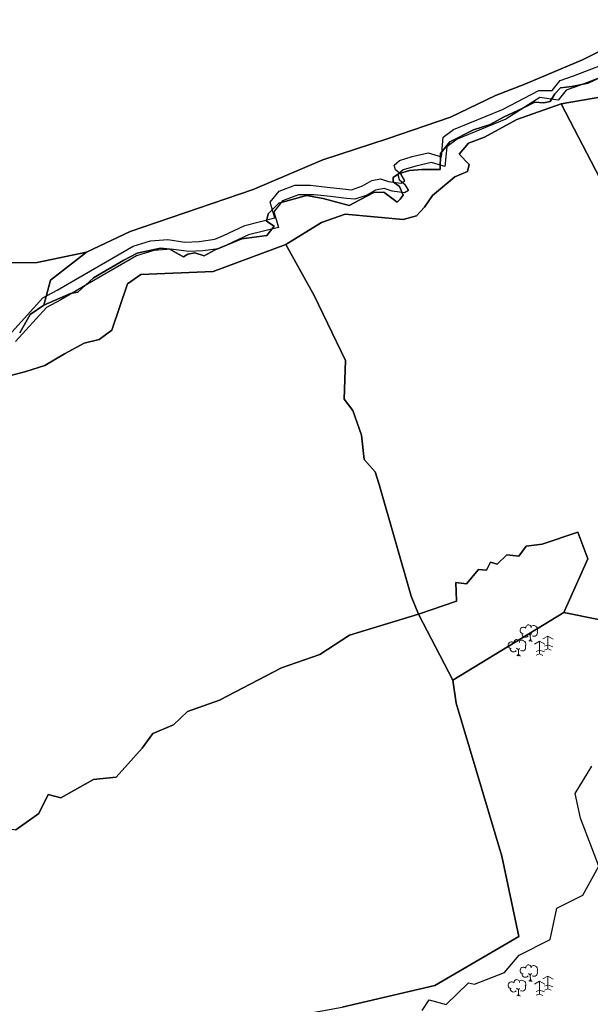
# Model space of a CAD drawing. Extents: x 463979 to 467979, y 555064 to 557157.
# Tile 27 of 82: x 466312 to 466437, y 555738 to 555955. Entities that reach past the tile are written whole.
import ezdxf

# ---------------------------------------------------------------- set-up
doc = ezdxf.new("R2010")
doc.units = 0
doc.header["$MEASUREMENT"] = 0
doc.header["$PDMODE"] = 3
doc.header["$PDSIZE"] = 0.15
doc.layers.add('OS MAP', color=7, linetype='Continuous')

msp = doc.modelspace()

# ---------------------------------------------------------------- linework, layer by layer
at = {"layer": 'OS MAP'}
for p, q in [((466407.16, 555809.29), (466399.59, 555823.89)), ((466431.66, 555824.23), (466407.16, 555809.29)), ((466407.9, 555804.21), (466407.16, 555809.29))]:
    msp.add_line(p, q, dxfattribs=at)
at = {"layer": 'OS MAP', "lineweight": 0}
for p, q in [((466423.83, 555819.6), (466424.22, 555819.24)), ((466424.26, 555818.09), (466423.91, 555817.91)), ((466424.22, 555819.24), (466424.49, 555819.56)), ((466424.22, 555819.24), (466424.26, 555818.09)), ((466424.26, 555818.09), (466424.68, 555817.82)), ((466428.11, 555819.01), (466426.98, 555818.41)), ((466428.11, 555819.01), (466429.32, 555818.37)), ((466428.11, 555819.01), (466428.11, 555816.22)), ((466421.22, 555816.36), (466421.61, 555815.99)), ((466421.61, 555815.99), (466421.88, 555816.31)), ((466421.61, 555815.99), (466421.65, 555814.85)), ((466426.27, 555817.87), (466425.14, 555817.27)), ((466426.27, 555815.95), (466425.52, 555815.63)), ((466426.27, 555817.87), (466426.27, 555815.07)), ((466426.27, 555817.87), (466427.48, 555817.22)), ((466426.27, 555815.95), (466427.37, 555815.53)), ((466428.11, 555817.09), (466427.37, 555816.77)), ((466428.11, 555816.22), (466427.4, 555815.94)), ((466428.11, 555817.09), (466429.21, 555816.68)), ((466428.11, 555816.22), (466428.83, 555815.9)), ((466421.65, 555814.85), (466421.3, 555814.67)), ((466421.65, 555814.85), (466422.07, 555814.57)), ((466426.27, 555815.07), (466425.56, 555814.79)), ((466426.27, 555815.07), (466426.98, 555814.76)), ((466423.83, 555744.6), (466424.22, 555744.24)), ((466424.22, 555744.24), (466424.49, 555744.56)), ((466424.22, 555744.24), (466424.26, 555743.09)), ((466424.26, 555743.09), (466423.91, 555742.91)), ((466424.26, 555743.09), (466424.68, 555742.82)), ((466426.27, 555742.87), (466425.14, 555742.27)), ((466426.27, 555742.87), (466426.27, 555740.07)), ((466426.27, 555742.87), (466427.48, 555742.22)), ((466428.11, 555744.01), (466426.98, 555743.41)), ((466428.11, 555742.09), (466427.37, 555741.77)), ((466428.11, 555744.01), (466429.32, 555743.37)), ((466428.11, 555744.01), (466428.11, 555741.22)), ((466428.11, 555742.09), (466429.21, 555741.68)), ((466421.22, 555741.36), (466421.61, 555740.99)), ((466421.65, 555739.85), (466421.3, 555739.67)), ((466421.61, 555740.99), (466421.88, 555741.31)), ((466421.61, 555740.99), (466421.65, 555739.85)), ((466421.65, 555739.85), (466422.07, 555739.57)), ((466426.27, 555740.95), (466425.52, 555740.63)), ((466426.27, 555740.07), (466425.56, 555739.79)), ((466426.27, 555740.95), (466427.37, 555740.53)), ((466426.27, 555740.07), (466426.98, 555739.76)), ((466428.11, 555741.22), (466427.4, 555740.94)), ((466428.11, 555741.22), (466428.83, 555740.9))]:
    msp.add_line(p, q, dxfattribs=at)
at = {"layer": 'OS MAP'}
for points in [[(466307.72, 555901.33), (466315.35, 555901.42), (466326.3, 555903.72), (466335.9, 555908.29), (466363.06, 555917.52), (466378.41, 555924.1), (466392.86, 555928.79), (466406.61, 555933.49), (466416.56, 555938.23), (466423.01, 555940.76), (466435.73, 555946.16), (466453.35, 555954.98)], [(466453.35, 555954.98), (466435.73, 555946.16), (466423.01, 555940.76), (466416.56, 555938.23), (466406.61, 555933.49), (466392.86, 555928.79), (466378.41, 555924.1), (466363.06, 555917.52), (466335.9, 555908.29), (466326.3, 555903.72), (466318.3, 555897.51), (466316.84, 555892.03)], [(466445.24, 555944.9), (466437.04, 555940.96), (466433.43, 555940.22), (466430.89, 555939.97), (466429.66, 555938.66), (466428.6, 555936.94), (466427.2, 555936.61), (466425.23, 555936.78), (466422.45, 555935.38), (466418.35, 555933.5), (466415.38, 555931.85), (466411.69, 555930.65), (466406.5, 555928.01), (466404.4, 555925.45), (466404.32, 555921.92), (466400.33, 555921.92), (466397.55, 555921.69), (466395.14, 555921.01), (466393.94, 555920.19), (466393.94, 555919.21), (466395.37, 555918.15), (466396.14, 555916.3), (466395.49, 555915.4), (466394.85, 555914.76), (466391.88, 555916.95), (466389.69, 555916.88), (466386.73, 555915.33), (466384.22, 555913.98), (466378.48, 555915.53), (466374.87, 555916.17), (466368.75, 555914.5), (466366.37, 555912.18), (466365.98, 555910.56), (466367.72, 555909.41), (466366.07, 555907.35), (466360.54, 555906.67), (466354.66, 555904.23), (466352.22, 555902.9), (466350.22, 555903.57), (466348.67, 555903.23), (466347.67, 555902.68), (466346.57, 555903.23), (466344.68, 555904.34), (466342.57, 555904.56), (466337.47, 555903.45), (466334.48, 555901.9), (466327.82, 555898.02), (466324.39, 555894.91), (466322.72, 555894.58), (466316.84, 555892.03), (466313.85, 555889.92), (466311.52, 555885.93)], [(466445.24, 555944.9), (466437.04, 555940.96), (466433.43, 555940.22), (466430.89, 555939.97), (466429.66, 555938.66), (466428.6, 555936.94), (466427.2, 555936.61), (466425.23, 555936.78), (466422.45, 555935.38), (466418.35, 555933.5), (466415.38, 555931.85), (466411.69, 555930.65), (466406.5, 555928.01), (466404.4, 555925.45), (466404.32, 555921.92), (466400.33, 555921.92), (466397.55, 555921.69), (466395.14, 555921.01), (466393.94, 555920.19), (466393.94, 555919.21), (466395.37, 555918.15), (466396.14, 555916.3), (466395.49, 555915.4), (466394.85, 555914.76), (466391.88, 555916.95), (466389.69, 555916.88), (466386.73, 555915.33), (466384.22, 555913.98), (466378.48, 555915.53), (466374.87, 555916.17), (466368.75, 555914.5), (466366.37, 555912.18), (466365.98, 555910.56), (466367.72, 555909.41), (466366.07, 555907.35), (466360.54, 555906.67), (466354.66, 555904.23), (466352.22, 555902.9), (466350.22, 555903.57), (466348.67, 555903.23), (466347.67, 555902.68), (466346.57, 555903.23), (466344.68, 555904.34), (466342.57, 555904.56), (466337.47, 555903.45), (466334.48, 555901.9), (466327.82, 555898.02), (466324.39, 555894.91), (466322.72, 555894.58), (466316.84, 555892.03), (466313.85, 555889.92), (466311.52, 555885.93)], [(466316.84, 555892.03), (466322.72, 555894.58), (466324.39, 555894.91), (466327.82, 555898.02), (466334.48, 555901.9), (466337.47, 555903.45), (466342.57, 555904.56), (466344.68, 555904.34), (466346.57, 555903.23), (466347.67, 555902.68), (466348.67, 555903.23), (466350.22, 555903.57), (466352.22, 555902.9), (466354.66, 555904.23), (466360.54, 555906.67), (466366.07, 555907.35), (466367.72, 555909.41), (466365.98, 555910.56), (466366.37, 555912.18), (466368.75, 555914.5), (466374.87, 555916.17), (466378.48, 555915.53), (466384.22, 555913.98), (466386.73, 555915.33), (466389.69, 555916.88), (466391.88, 555916.95), (466394.85, 555914.76), (466395.49, 555915.4), (466396.14, 555916.3), (466395.37, 555918.15), (466393.94, 555919.21), (466393.94, 555920.19), (466395.14, 555921.01), (466397.55, 555921.69), (466400.33, 555921.92), (466404.32, 555921.92), (466404.4, 555925.45), (466406.5, 555928.01), (466411.69, 555930.65), (466415.38, 555931.85), (466418.35, 555933.5), (466422.45, 555935.38), (466425.23, 555936.78), (466427.2, 555936.61), (466428.6, 555936.94), (466429.66, 555938.66), (466430.89, 555939.97), (466433.43, 555940.22), (466437.04, 555940.96), (466445.24, 555944.9)], [(466426.1, 555939.38), (466429.05, 555939.34), (466430.81, 555941.58), (466433.77, 555942.59), (466441.27, 555945.45)], [(466442.59, 555943.33), (466435.1, 555940.47), (466432.14, 555939.46), (466430.37, 555937.23), (466426.37, 555937.79), (466418.87, 555933.02), (466408.06, 555928.64), (466405.79, 555926.93), (466405.39, 555922.6), (466402.45, 555923.5), (466398.97, 555922.67), (466396.19, 555921.83), (466394.96, 555920.81), (466395.3, 555919.76), (466396.5, 555918.71), (466397.35, 555917.31), (466396.48, 555916.8), (466393.71, 555917.18), (466391.98, 555917.72), (466390.07, 555917.4), (466387.97, 555916.21), (466385.53, 555915.37), (466383.63, 555915.56), (466380.16, 555915.95), (466376.52, 555916.34), (466373.06, 555916.38), (466369.57, 555915.03), (466367.63, 555912.63), (466368.13, 555910.89), (466368.63, 555909.14), (466362.02, 555907.49), (466357.32, 555905.29), (466355.4, 555904.44), (466351.92, 555903.96), (466348.8, 555903.82), (466344.99, 555904.39), (466341.17, 555904.09), (466337.34, 555902.92), (466326.51, 555896.62), (466320.57, 555893.22), (466317.43, 555891.53), (466310.58, 555883.97)], [(466442.59, 555943.33), (466435.1, 555940.47), (466432.14, 555939.46), (466430.37, 555937.23), (466426.37, 555937.79), (466418.87, 555933.02), (466408.06, 555928.64), (466405.79, 555926.93), (466405.39, 555922.6), (466402.45, 555923.5), (466398.97, 555922.67), (466396.19, 555921.83), (466394.96, 555920.81), (466395.3, 555919.76), (466396.5, 555918.71), (466397.35, 555917.31), (466396.48, 555916.8), (466393.71, 555917.18), (466391.98, 555917.72), (466390.07, 555917.4), (466387.97, 555916.21), (466385.53, 555915.37), (466383.63, 555915.56), (466380.16, 555915.95), (466376.52, 555916.34), (466373.06, 555916.38), (466369.57, 555915.03), (466367.63, 555912.63), (466368.13, 555910.89), (466368.63, 555909.14), (466362.02, 555907.49), (466357.32, 555905.29), (466355.4, 555904.44), (466351.92, 555903.96), (466348.8, 555903.82), (466344.99, 555904.39), (466341.17, 555904.09), (466337.34, 555902.92), (466326.51, 555896.62), (466320.57, 555893.22), (466317.43, 555891.53), (466310.58, 555883.97)], [(466309.58, 555876.53), (466312.88, 555877.36), (466317.06, 555878.7), (466321.43, 555881.25), (466325.79, 555883.63), (466329.1, 555884.46), (466331.9, 555886.51), (466335.31, 555896.7), (466338.28, 555898.75), (466354.25, 555899.43), (466370.26, 555905.41), (466378.14, 555910.25), (466383.36, 555912.1), (466396.19, 555910.91), (466399.15, 555911.74), (466400.9, 555913.63), (466402.67, 555916.21), (466407.57, 555920.32), (466410.36, 555921.5), (466410.72, 555923.06), (466408.5, 555925.34), (466410.61, 555927.74), (466414.09, 555929.09), (466421.25, 555933), (466431.02, 555936.45), (466440.04, 555937.98)], [(466309.58, 555876.53), (466312.88, 555877.36), (466317.06, 555878.7), (466321.43, 555881.25), (466325.79, 555883.63), (466329.1, 555884.46), (466331.9, 555886.51), (466335.31, 555896.7), (466338.28, 555898.75), (466354.25, 555899.43), (466370.26, 555905.41), (466378.14, 555910.25), (466383.36, 555912.1), (466396.19, 555910.91), (466399.15, 555911.74), (466400.9, 555913.63), (466402.67, 555916.21), (466407.57, 555920.32), (466410.36, 555921.5), (466410.72, 555923.06), (466408.5, 555925.34), (466410.61, 555927.74), (466414.09, 555929.09), (466421.25, 555933), (466431.02, 555936.45), (466440.04, 555937.98)], [(466309.79, 555886.09), (466316.64, 555893.64), (466319.78, 555895.34), (466325.72, 555898.74), (466336.55, 555905.03), (466340.38, 555906.2), (466344.2, 555906.5), (466348.01, 555905.94), (466351.13, 555906.08), (466354.6, 555906.56), (466356.52, 555907.4), (466361.23, 555909.6), (466367.84, 555911.26), (466367.34, 555913), (466366.84, 555914.74), (466368.78, 555917.15), (466372.26, 555918.49), (466375.73, 555918.45), (466379.37, 555918.06), (466382.83, 555917.68), (466384.74, 555917.48), (466387.18, 555918.32), (466389.27, 555919.51), (466391.18, 555919.84), (466392.91, 555919.3), (466395.68, 555918.92), (466396.56, 555919.43), (466395.71, 555920.82), (466394.5, 555921.88), (466394.17, 555922.92), (466395.4, 555923.95), (466398.18, 555924.79), (466401.66, 555925.61), (466404.6, 555924.71), (466404.99, 555929.04), (466407.27, 555930.75), (466418.08, 555935.14), (466426.1, 555939.38)], [(466440.04, 555937.98), (466431.02, 555936.45)], [(466440.04, 555937.98), (466431.02, 555936.45)], [(466440.56, 555918.2), (466431.02, 555936.45), (466421.25, 555933), (466414.09, 555929.09), (466410.61, 555927.74), (466408.5, 555925.34), (466410.72, 555923.06), (466410.36, 555921.5), (466407.57, 555920.32), (466402.67, 555916.21), (466400.9, 555913.63), (466399.15, 555911.74), (466396.19, 555910.91), (466383.36, 555912.1), (466378.14, 555910.25), (466370.26, 555905.41)], [(466440.56, 555918.2), (466431.02, 555936.45), (466421.25, 555933), (466414.09, 555929.09), (466410.61, 555927.74), (466408.5, 555925.34), (466410.72, 555923.06), (466410.36, 555921.5), (466407.57, 555920.32), (466402.67, 555916.21), (466400.9, 555913.63), (466399.15, 555911.74), (466396.19, 555910.91), (466383.36, 555912.1), (466378.14, 555910.25), (466370.26, 555905.41)], [(466431.02, 555936.45), (466440.56, 555918.2)], [(466431.02, 555936.45), (466440.56, 555918.2), (466444.62, 555909.65), (466447.48, 555901.36), (466450.24, 555896.9), (466456.61, 555889.3), (466461.11, 555883.39), (466465.07, 555876.25), (466472.21, 555868.49), (466479.77, 555859.63)], [(466431.02, 555936.45), (466440.56, 555918.2)], [(466310.65, 555776.32), (466315.73, 555779.9), (466317.78, 555784.09), (466320.58, 555783.36), (466327.78, 555787.38), (466332.83, 555787.91), (466338.53, 555794.29), (466340.91, 555797.55), (466345.51, 555799.48), (466348.59, 555802.38), (466355.65, 555804.88), (466369.34, 555811.99), (466377.81, 555814.94), (466384.31, 555819.2), (466399.59, 555823.89), (466397.97, 555827.83), (466390.87, 555852.42), (466389.97, 555855.25), (466387.54, 555857.97), (466387.01, 555863.37), (466385.08, 555868.79), (466383.12, 555871.27), (466383.45, 555879.83), (466376.51, 555894.13), (466370.26, 555905.41), (466354.25, 555899.43), (466338.28, 555898.75), (466335.31, 555896.7), (466331.9, 555886.51), (466329.1, 555884.46), (466325.79, 555883.63), (466321.43, 555881.25), (466317.06, 555878.7), (466312.88, 555877.36), (466309.58, 555876.53)], [(466309.58, 555876.53), (466312.88, 555877.36), (466317.06, 555878.7), (466321.43, 555881.25), (466325.79, 555883.63), (466329.1, 555884.46), (466331.9, 555886.51), (466335.31, 555896.7), (466338.28, 555898.75), (466354.25, 555899.43), (466370.26, 555905.41)], [(466310.65, 555776.32), (466315.73, 555779.9), (466317.78, 555784.09), (466320.58, 555783.36), (466327.78, 555787.38), (466332.83, 555787.91), (466338.53, 555794.29), (466340.91, 555797.55), (466345.51, 555799.48), (466348.59, 555802.38), (466355.65, 555804.88), (466369.34, 555811.99), (466377.81, 555814.94), (466384.31, 555819.2), (466399.59, 555823.89), (466397.97, 555827.83), (466390.87, 555852.42), (466389.97, 555855.25), (466387.54, 555857.97), (466387.01, 555863.37), (466385.08, 555868.79), (466383.12, 555871.27), (466383.45, 555879.83), (466376.51, 555894.13), (466370.26, 555905.41), (466354.25, 555899.43), (466338.28, 555898.75), (466335.31, 555896.7), (466331.9, 555886.51), (466329.1, 555884.46), (466325.79, 555883.63), (466321.43, 555881.25), (466317.06, 555878.7), (466312.88, 555877.36), (466309.58, 555876.53)], [(466370.26, 555905.41), (466376.51, 555894.13), (466383.45, 555879.83), (466383.12, 555871.27), (466385.08, 555868.79), (466387.01, 555863.37), (466387.54, 555857.97), (466389.97, 555855.25), (466390.87, 555852.42), (466397.97, 555827.83), (466399.59, 555823.89), (466407.91, 555826.72), (466407.77, 555830.87), (466410.13, 555830.57), (466412.8, 555833.68), (466414.58, 555833.53), (466415.46, 555835.31), (466416.94, 555834.86), (466419.02, 555836.94), (466421.68, 555836.64), (466423.31, 555838.86), (466426.86, 555839.31), (466434.7, 555841.97), (466436.92, 555836.05), (466431.66, 555824.23), (466439.29, 555822.69)], [(466383.45, 555879.83), (466376.51, 555894.13), (466370.26, 555905.41)], [(466370.26, 555905.41), (466376.51, 555894.13), (466383.45, 555879.83), (466383.12, 555871.27), (466385.08, 555868.79), (466387.01, 555863.37), (466387.54, 555857.97), (466389.97, 555855.25), (466390.87, 555852.42), (466397.97, 555827.83), (466399.59, 555823.89), (466407.91, 555826.72), (466407.77, 555830.87), (466410.13, 555830.57), (466412.8, 555833.68), (466414.58, 555833.53), (466415.46, 555835.31), (466416.94, 555834.86), (466419.02, 555836.94), (466421.68, 555836.64), (466423.31, 555838.86), (466426.86, 555839.31), (466434.7, 555841.97), (466436.92, 555836.05), (466431.66, 555824.23), (466439.29, 555822.69)], [(466316.84, 555892.03), (466318.3, 555897.51), (466326.3, 555903.72), (466315.35, 555901.42), (466307.72, 555901.33)], [(466311.52, 555885.93), (466313.85, 555889.92), (466316.84, 555892.03)], [(466399.59, 555823.89), (466397.97, 555827.83), (466390.87, 555852.42), (466389.97, 555855.25), (466387.54, 555857.97), (466387.01, 555863.37), (466385.08, 555868.79), (466383.12, 555871.27), (466383.45, 555879.83)], [(466407.16, 555809.29), (466431.66, 555824.23), (466436.92, 555836.05), (466434.7, 555841.97), (466426.86, 555839.31), (466423.31, 555838.86), (466421.68, 555836.64), (466419.02, 555836.94), (466416.94, 555834.86), (466415.46, 555835.31), (466414.58, 555833.53), (466412.8, 555833.68), (466410.13, 555830.57), (466407.77, 555830.87), (466407.91, 555826.72), (466399.59, 555823.89), (466407.16, 555809.29)], [(466399.59, 555823.89), (466407.91, 555826.72), (466407.77, 555830.87), (466410.13, 555830.57), (466412.8, 555833.68), (466414.58, 555833.53), (466415.46, 555835.31), (466416.94, 555834.86), (466419.02, 555836.94), (466421.68, 555836.64), (466423.31, 555838.86), (466426.86, 555839.31), (466434.7, 555841.97), (466436.92, 555836.05), (466431.66, 555824.23)], [(466407.16, 555809.29), (466431.66, 555824.23), (466436.92, 555836.05), (466434.7, 555841.97), (466426.86, 555839.31), (466423.31, 555838.86), (466421.68, 555836.64), (466419.02, 555836.94), (466416.94, 555834.86), (466415.46, 555835.31), (466414.58, 555833.53), (466412.8, 555833.68), (466410.13, 555830.57), (466407.77, 555830.87), (466407.91, 555826.72), (466399.59, 555823.89), (466407.16, 555809.29)], [(466258.57, 555753.95), (466263.96, 555753.77), (466267.04, 555756.43), (466269.96, 555755.34), (466273.16, 555758.94), (466303.37, 555775.7), (466308.08, 555776.7), (466310.65, 555776.32), (466315.73, 555779.9), (466317.78, 555784.09), (466320.58, 555783.36), (466327.78, 555787.38), (466332.83, 555787.91), (466338.53, 555794.29), (466340.91, 555797.55), (466345.51, 555799.48), (466348.59, 555802.38), (466355.65, 555804.88), (466369.34, 555811.99), (466377.81, 555814.94), (466384.31, 555819.2), (466399.59, 555823.89)], [(466382.68, 555737.16), (466403.14, 555741.96), (466421.67, 555752.77), (466417.97, 555770.51), (466407.9, 555804.21), (466407.16, 555809.29), (466399.59, 555823.89), (466384.31, 555819.2), (466377.81, 555814.94), (466369.34, 555811.99), (466355.65, 555804.88), (466348.59, 555802.38), (466345.51, 555799.48), (466340.91, 555797.55), (466338.53, 555794.29), (466332.83, 555787.91), (466327.78, 555787.38), (466320.58, 555783.36), (466317.78, 555784.09), (466315.73, 555779.9), (466310.65, 555776.32)], [(466382.68, 555737.16), (466403.14, 555741.96), (466421.67, 555752.77), (466417.97, 555770.51), (466407.9, 555804.21), (466407.16, 555809.29), (466399.59, 555823.89), (466384.31, 555819.2), (466377.81, 555814.94), (466369.34, 555811.99), (466355.65, 555804.88), (466348.59, 555802.38), (466345.51, 555799.48), (466340.91, 555797.55), (466338.53, 555794.29), (466332.83, 555787.91), (466327.78, 555787.38), (466320.58, 555783.36), (466317.78, 555784.09), (466315.73, 555779.9), (466310.65, 555776.32)], [(466439.29, 555822.69), (466431.66, 555824.23), (466407.16, 555809.29), (466407.9, 555804.21), (466417.97, 555770.51), (466421.67, 555752.77), (466403.14, 555741.96), (466382.68, 555737.16)], [(466439.29, 555822.69), (466431.66, 555824.23), (466407.16, 555809.29), (466407.9, 555804.21), (466417.97, 555770.51), (466421.67, 555752.77), (466403.14, 555741.96), (466382.68, 555737.16)], [(466446.93, 555819.94), (466439.29, 555822.69), (466431.66, 555824.23)], [(466349.26, 555724.96), (466372.55, 555735.31), (466382.68, 555737.16), (466403.14, 555741.96), (466421.67, 555752.77), (466417.97, 555770.51), (466407.9, 555804.21)], [(466400.36, 555736.4), (466401.9, 555738.81), (466405.7, 555737.78), (466410.56, 555742.57), (466411.91, 555742.26), (466418.55, 555744.78), (466421.77, 555748.62), (466428.65, 555752.12), (466430.12, 555759.04), (466435.82, 555761.86), (466439.37, 555768.3), (466435.33, 555778.83), (466434.15, 555784.31), (466437.83, 555790.3)]]:
    msp.add_lwpolyline(points, dxfattribs=at)
at = {"layer": 'OS MAP', "lineweight": 0}
for centre, radius, start, end in [((466422.72, 555820.26), 0.755, 44.3947, 264.3234), ((466423.86, 555820.89), 0.597, 354.391, 181.2105), ((466424.97, 555820.44), 0.899, 331.4181, 116.5075), ((466421.24, 555817.65), 0.597, 354.391, 181.2105), ((466422.35, 555817.2), 0.899, 331.4181, 116.5075), ((466423.16, 555819.51), 0.75, 176.378, 322.5956), ((466425.03, 555819.76), 0.792, 243.9031, 14.8703), ((466420.11, 555817.02), 0.755, 44.3947, 264.3234), ((466420.55, 555816.26), 0.75, 176.378, 322.5956), ((466422.42, 555816.52), 0.792, 243.9031, 14.8703), ((466423.86, 555745.89), 0.597, 354.391, 181.2105), ((466424.97, 555745.44), 0.899, 331.4181, 116.5075), ((466422.72, 555745.26), 0.755, 44.3947, 264.3234), ((466423.16, 555744.51), 0.75, 176.378, 322.5956), ((466425.03, 555744.76), 0.792, 243.9031, 14.8703), ((466420.11, 555742.02), 0.755, 44.3947, 264.3234), ((466421.24, 555742.65), 0.597, 354.391, 181.2105), ((466422.35, 555742.2), 0.899, 331.4181, 116.5075), ((466420.55, 555741.26), 0.75, 176.378, 322.5956), ((466422.42, 555741.52), 0.792, 243.9031, 14.8703)]:
    msp.add_arc(centre, radius, start, end, dxfattribs=at)
for p in [(466424.26, 555818.09), (466421.65, 555814.85), (466424.26, 555743.09), (466421.65, 555739.85)]:
    msp.add_point(p, dxfattribs=at)

doc.saveas('drawing.dxf')
